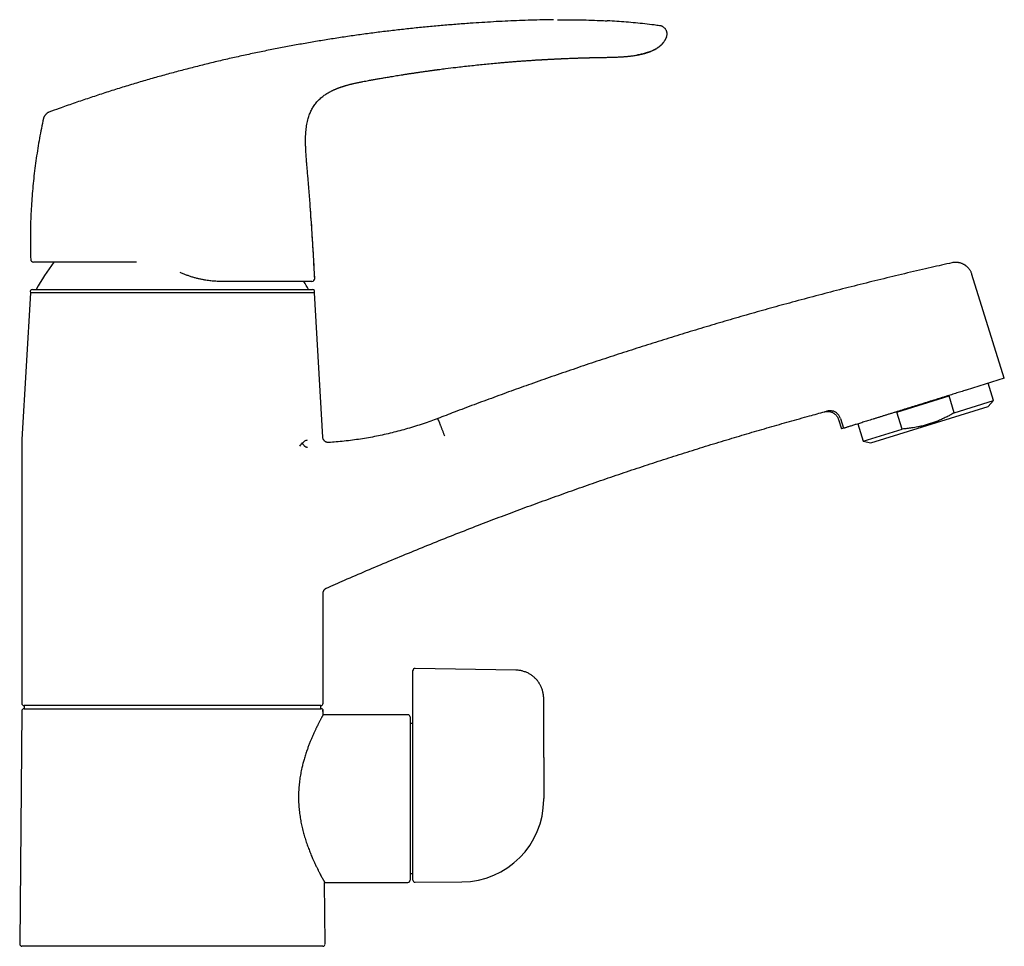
# Model space of a CAD drawing. Header units: millimetres. Extents: x 8 to 597, y 12 to 456.
# Tile 8 of 8: x 424 to 597, y 293 to 456. Entities that reach past the tile are written whole.
import ezdxf

# ---------------------------------------------------------------- set-up
doc = ezdxf.new("R2010")
doc.units = ezdxf.units.MM

msp = doc.modelspace()

# ---------------------------------------------------------------- linework, layer by layer
at = {"color": 7, "linetype": 'Continuous', "lineweight": 30}
for p, q in [((527.78, 449.49), (527.77, 449.49)), ((485.47, 445.47), (485.48, 445.47)), ((426.19, 413.46), (426.19, 413.46)), ((444.3, 413.46), (444.27, 413.46)), ((475.65, 410.59), (475.51, 413.26)), ((596.92, 393.03), (591.24, 411.28)), ((459.13, 410.06), (459.12, 410.06)), ((425.64, 408.07), (424.15, 382.23)), ((475.59, 408.07), (425.64, 408.07)), ((425.99, 408.65), (475.23, 408.65)), ((477.05, 382.66), (475.59, 408.07)), ((596.92, 393.03), (590.24, 390.95)), ((595.01, 389.1), (594.06, 392.14)), ((578.05, 387.07), (587.2, 389.92)), ((588.13, 386.96), (587.2, 389.92)), ((590.2, 390.93), (590.24, 390.95)), ((573.44, 381.66), (594.07, 388.08)), ((588.13, 386.96), (595.01, 389.1)), ((594.07, 388.08), (595.01, 389.1)), ((578.97, 384.1), (578.05, 387.07)), ((497.42, 385.6), (497.42, 385.59)), ((567.75, 385.8), (568.28, 384.11)), ((568.13, 385.93), (568.66, 384.22)), ((571.15, 385), (572.09, 381.96)), ((568.66, 384.22), (568.28, 384.11)), ((572.09, 381.96), (578.97, 384.1)), ((424.11, 381.08), (424.11, 335.85)), ((572.09, 381.96), (573.44, 381.66)), ((477.11, 335.85), (477.11, 355.2)), ((492.91, 339.58), (492.91, 341.6)), ((511, 341.69), (493.32, 342)), ((492.91, 335.22), (492.91, 339.58)), ((515.91, 326.33), (515.91, 336.69)), ((424.11, 334.51), (423.75, 293.51)), ((424.51, 335.45), (424.51, 334.9)), ((476.71, 335.45), (424.51, 335.45)), ((424.51, 334.9), (476.53, 334.9)), ((476.72, 334.9), (476.72, 335.45)), ((477.12, 334.51), (477.14, 334.6)), ((477.12, 333.85), (477.12, 334.51)), ((492.01, 333.85), (477.12, 333.85)), ((492.41, 333.45), (492.41, 304.75)), ((492.91, 304.76), (492.91, 332.92)), ((492.91, 332.3), (492.41, 332.3)), ((515.91, 318.93), (515.91, 319.11)), ((492.41, 305.9), (492.91, 305.9)), ((477.47, 293.51), (477.38, 304.35)), ((477.38, 304.35), (492.01, 304.35)), ((493.31, 304.36), (501.54, 304.43)), ((450.61, 293.1), (424.15, 293.1)), ((477.07, 293.1), (450.61, 293.1))]:
    msp.add_line(p, q, dxfattribs=at)
at = {"color": 7, "linetype": 'Continuous', "lineweight": 30, "flags": 128}
for points in [[(525.34, 449.46), (525.55, 449.46), (525.78, 449.46), (526.01, 449.47), (526.28, 449.47), (526.53, 449.48), (526.76, 449.48), (526.97, 449.48), (527.16, 449.49), (527.32, 449.49), (527.45, 449.49), (527.57, 449.49), (527.66, 449.49), (527.72, 449.49), (527.74, 449.49), (527.76, 449.49), (527.76, 449.49), (527.76, 449.49), (527.76, 449.49), (527.76, 449.49), (527.77, 449.49), (527.77, 449.49), (527.77, 449.49), (527.77, 449.49), (527.77, 449.49), (527.77, 449.49), (527.77, 449.49), (527.77, 449.49), (527.77, 449.49), (527.77, 449.49), (527.77, 449.49), (527.77, 449.49)], [(515.91, 326.33), (515.91, 322.28), (515.91, 319.1)]]:
    msp.add_lwpolyline(points, dxfattribs=at)
at = {"color": 7, "linetype": 'Continuous', "lineweight": 30}
for centre, radius, start, end in [((426.19, 413.96), 0.5, 181.9749, 270.0589), ((470.25, 384.16), 50, 144.1225, 150.6663), ((475.15, 410.57), 0.5, 270.1281, 3.1426), ((430.98, 384.16), 50, 29.3337, 31.2095), ((425.99, 408.25), 0.4, 90, 207.8268), ((475.23, 408.25), 0.4, 332.1732, 90), ((444.11, 381.08), 20, 176.6981, 180), ((424.51, 335.85), 0.4, 180, 270), ((424.51, 334.5), 0.4, 90, 179.5), ((476.71, 335.85), 0.4, 270, 0), ((492.01, 333.45), 0.4, 0, 90), ((501.41, 318.93), 14.5, 270.5, 0), ((492.01, 304.75), 0.4, 270, 0), ((493.31, 304.76), 0.4, 180, 270.5), ((424.15, 293.5), 0.4, 179.5, 270), ((477.07, 293.5), 0.4, 270, 0.5)]:
    msp.add_arc(centre, radius, start, end, dxfattribs=at)
for points, knots in [([(517.65, 456.09), (517.52, 456.09), (516.72, 456.09), (515.23, 456.06), (513.19, 456), (511.15, 455.93), (509.11, 455.84), (507.07, 455.73), (505.04, 455.6), (502.83, 455.46), (500.45, 455.28), (497.9, 455.07), (495.36, 454.84), (492.82, 454.58), (490.28, 454.3), (487.75, 454), (485.22, 453.68), (482.69, 453.33), (480.17, 452.96), (477.67, 452.57), (475.18, 452.15), (472.71, 451.72), (470.25, 451.27), (467.77, 450.78), (465.29, 450.27), (462.79, 449.74), (460.29, 449.18), (457.8, 448.59), (455.32, 447.98), (452.87, 447.35), (450.43, 446.7), (447.99, 446.03), (445.54, 445.33), (443.08, 444.59), (440.6, 443.83), (438.12, 443.03), (435.65, 442.21), (433.18, 441.37), (430.92, 440.57), (429.49, 440.05), (428.88, 439.82)], [0, 0, 0, 0, 0.004189, 0.026708, 0.049229, 0.071746, 0.094257, 0.116757, 0.139243, 0.161711, 0.189931, 0.218128, 0.246304, 0.274463, 0.302608, 0.330741, 0.358866, 0.386986, 0.415103, 0.44322, 0.470838, 0.498463, 0.526098, 0.553745, 0.581912, 0.6101, 0.638311, 0.666551, 0.694824, 0.722626, 0.750467, 0.778351, 0.806282, 0.834834, 0.863443, 0.892113, 0.920848, 0.949652, 0.978531, 1, 1, 1, 1]), ([(518.35, 456.1), (518.9, 456.1), (520.1, 456.11), (521.94, 456.09), (523.86, 456.04), (525.56, 455.98), (526.63, 455.92), (527.05, 455.9)], [0, 0, 0, 0, 0.1914791, 0.4124757, 0.6333675, 0.8541431, 1, 1, 1, 1]), ([(536.3, 455.04), (535.97, 455.09), (535.1, 455.2), (533.68, 455.37), (532.05, 455.53), (530.41, 455.68), (528.77, 455.8), (527.65, 455.87), (527.07, 455.9), (527.05, 455.9)], [0, 0, 0, 0, 0.106353, 0.283344, 0.460371, 0.637495, 0.814779, 0.992284, 1, 1, 1, 1]), ([(537.5, 453.03), (537.52, 453.08), (537.56, 453.18), (537.6, 453.35), (537.62, 453.51), (537.62, 453.68), (537.6, 453.85), (537.56, 454.02), (537.5, 454.19), (537.41, 454.35), (537.31, 454.5), (537.19, 454.64), (537.05, 454.76), (536.89, 454.86), (536.74, 454.94), (536.58, 455), (536.43, 455.03), (536.34, 455.04), (536.3, 455.05)], [0, 0, 0, 0, 0.0594791, 0.1227002, 0.1843029, 0.2457406, 0.3078792, 0.3710077, 0.4350899, 0.5001726, 0.5667656, 0.6350116, 0.7038212, 0.7713709, 0.8358406, 0.8961218, 0.9523425, 1, 1, 1, 1]), ([(536.3, 455.05), (536.3, 455.05), (536.3, 455.05), (536.3, 455.05), (536.3, 455.05)], [0, 0, 0, 0, 0.270547, 1, 1, 1, 1]), ([(527.76, 449.49), (527.9, 449.5), (528.17, 449.5), (528.55, 449.51), (528.91, 449.53), (529.24, 449.55), (529.55, 449.56), (529.83, 449.58), (530.07, 449.6), (530.28, 449.62), (530.48, 449.63), (530.67, 449.65), (530.87, 449.67), (531.08, 449.7), (531.33, 449.73), (531.63, 449.76), (531.98, 449.82), (532.34, 449.88), (532.69, 449.94), (533.04, 450.02), (533.37, 450.1), (533.66, 450.17), (533.9, 450.24), (534.1, 450.3), (534.3, 450.37), (534.48, 450.43), (534.65, 450.49), (534.86, 450.57), (535.09, 450.67), (535.37, 450.8), (535.6, 450.93), (535.79, 451.04), (535.94, 451.14), (536.1, 451.25), (536.26, 451.38), (536.43, 451.52), (536.59, 451.67), (536.74, 451.83), (536.88, 451.99), (537.02, 452.16), (537.16, 452.36), (537.29, 452.58), (537.4, 452.8), (537.46, 452.95), (537.49, 453.02)], [0, 0, 0, 0, 0.0376733, 0.0728728, 0.1055999, 0.1358558, 0.1636414, 0.1889573, 0.2118033, 0.2305737, 0.2478083, 0.2654651, 0.283734, 0.3026287, 0.3221611, 0.353315, 0.3860216, 0.4203129, 0.455636, 0.4891591, 0.5205699, 0.549946, 0.5704917, 0.5900038, 0.6085247, 0.6260923, 0.642781, 0.6593928, 0.6860988, 0.7135633, 0.7418237, 0.7582595, 0.7749877, 0.792029, 0.8100052, 0.830151, 0.852485, 0.870657, 0.8900317, 0.9105962, 0.9323411, 0.9552659, 0.9793858, 1, 1, 1, 1]), ([(537.5, 453.03), (537.47, 452.94), (537.4, 452.77), (537.27, 452.53), (537.13, 452.3), (536.97, 452.08), (536.78, 451.85), (536.56, 451.63), (536.3, 451.4), (536.03, 451.19), (535.73, 450.99), (535.41, 450.81), (535.05, 450.64), (534.69, 450.49), (534.32, 450.36), (533.95, 450.25), (533.57, 450.14), (533.12, 450.03), (532.72, 449.94), (532.43, 449.89), (532.35, 449.88)], [0, 0, 0, 0, 0.0429392, 0.0858592, 0.1288347, 0.1719053, 0.2150808, 0.2691649, 0.3233057, 0.3773812, 0.4313272, 0.4929755, 0.5547423, 0.6166474, 0.6786187, 0.7405152, 0.8022794, 0.8639679, 0.9606475, 1, 1, 1, 1]), ([(485.48, 445.47), (485.56, 445.49), (485.73, 445.52), (486.01, 445.57), (486.31, 445.62), (486.64, 445.68), (487, 445.74), (487.37, 445.81), (487.76, 445.88), (488.17, 445.95), (488.6, 446.02), (489.06, 446.1), (489.54, 446.17), (490.04, 446.26), (490.57, 446.34), (491.12, 446.43), (491.69, 446.52), (492.29, 446.61), (492.89, 446.7), (493.51, 446.79), (494.14, 446.89), (494.79, 446.98), (495.46, 447.07), (496.01, 447.15), (496.42, 447.21), (496.67, 447.24), (496.88, 447.27), (497.06, 447.29), (497.25, 447.32), (497.44, 447.34), (497.9, 447.4), (498.91, 447.53), (500.68, 447.75), (502.94, 448.01), (505.42, 448.27), (507.31, 448.45), (508.6, 448.56), (509.31, 448.62), (510.02, 448.68), (510.71, 448.74), (511.4, 448.79), (512.09, 448.84), (512.8, 448.89), (513.51, 448.94), (514.21, 448.99), (514.67, 449.02), (514.9, 449.03)], [0, 0, 0, 0, 0.008544, 0.017995, 0.028353, 0.039618, 0.051789, 0.064868, 0.078031, 0.091999, 0.106774, 0.122355, 0.138743, 0.155899, 0.173857, 0.192618, 0.212182, 0.232549, 0.253718, 0.274413, 0.295822, 0.317944, 0.340781, 0.36433, 0.37395, 0.382949, 0.389268, 0.395587, 0.401905, 0.408224, 0.414542, 0.449295, 0.511353, 0.595305, 0.679257, 0.76321, 0.787144, 0.811078, 0.835013, 0.858925, 0.881721, 0.904859, 0.92874, 0.953363, 0.976908, 1, 1, 1, 1]), ([(514.9, 449.03), (514.94, 449.03), (515.03, 449.04), (515.17, 449.05), (515.3, 449.05), (515.43, 449.06), (515.53, 449.07), (515.63, 449.07), (515.72, 449.08), (515.84, 449.09), (515.97, 449.09), (516.14, 449.1), (516.32, 449.11), (516.51, 449.12), (516.68, 449.13), (516.85, 449.14), (517.02, 449.15), (517.18, 449.16), (517.34, 449.17), (517.5, 449.18), (517.67, 449.18), (517.84, 449.19), (518.01, 449.2), (518.16, 449.21), (518.31, 449.22), (518.47, 449.22), (518.63, 449.23), (518.77, 449.24), (518.91, 449.24), (519.04, 449.25), (519.17, 449.25), (519.3, 449.26), (519.44, 449.27), (519.6, 449.27), (519.77, 449.28), (519.94, 449.29), (520.09, 449.29), (520.34, 449.3), (520.7, 449.32), (521.19, 449.34), (521.6, 449.35), (521.94, 449.36), (522.18, 449.37), (522.43, 449.38), (522.67, 449.39), (522.85, 449.39), (522.98, 449.4), (523.06, 449.4), (523.13, 449.4), (523.2, 449.4), (523.28, 449.4), (523.36, 449.41), (523.45, 449.41), (523.54, 449.41), (523.66, 449.42), (523.8, 449.42), (523.95, 449.42), (524.08, 449.43), (524.2, 449.43), (524.31, 449.43), (524.42, 449.43), (524.53, 449.44), (524.63, 449.44), (524.72, 449.44), (524.8, 449.44), (524.87, 449.44), (524.92, 449.45), (524.98, 449.45), (525.04, 449.45), (525.1, 449.45), (525.17, 449.45), (525.25, 449.45), (525.31, 449.45), (525.34, 449.45)], [0, 0, 0, 0, 0.011631, 0.025187, 0.038726, 0.050627, 0.060427, 0.068847, 0.07769, 0.087042, 0.100246, 0.116209, 0.134558, 0.152187, 0.167955, 0.184612, 0.199747, 0.214904, 0.229821, 0.244749, 0.260511, 0.278394, 0.293219, 0.307481, 0.321333, 0.33607, 0.351683, 0.365691, 0.37799, 0.390011, 0.402241, 0.414677, 0.427297, 0.441857, 0.458663, 0.475659, 0.489785, 0.502209, 0.54575, 0.591768, 0.63951, 0.662545, 0.685901, 0.709564, 0.732604, 0.753409, 0.761058, 0.768355, 0.7753, 0.781895, 0.788499, 0.796379, 0.805491, 0.813326, 0.824103, 0.839516, 0.854765, 0.86812, 0.878191, 0.888807, 0.900485, 0.911758, 0.922241, 0.933026, 0.940034, 0.94763, 0.95388, 0.959415, 0.96546, 0.971969, 0.979902, 0.989539, 1, 1, 1, 1]), ([(474.04, 434.3), (474.03, 434.52), (474.03, 434.96), (474.04, 435.57), (474.07, 436.15), (474.12, 436.66), (474.18, 437.18), (474.26, 437.7), (474.36, 438.21), (474.48, 438.68), (474.61, 439.1), (474.74, 439.47), (474.88, 439.83), (475.05, 440.18), (475.23, 440.52), (475.43, 440.85), (475.65, 441.17), (475.89, 441.48), (476.15, 441.78), (476.43, 442.07), (476.73, 442.35), (477.03, 442.6), (477.33, 442.81), (477.61, 443), (477.89, 443.18), (478.17, 443.34), (478.42, 443.48), (478.63, 443.58), (478.8, 443.66), (478.96, 443.74), (479.12, 443.81), (479.27, 443.88), (479.41, 443.93), (479.55, 443.99), (479.69, 444.05), (479.84, 444.1), (479.98, 444.16), (480.12, 444.2), (480.25, 444.25), (480.38, 444.29), (480.5, 444.33), (480.62, 444.37), (480.73, 444.41), (480.86, 444.45), (480.98, 444.49), (481.12, 444.53), (481.26, 444.57), (481.42, 444.61), (481.59, 444.66), (481.78, 444.71), (481.98, 444.76), (482.19, 444.81), (482.42, 444.86), (482.67, 444.92), (482.95, 444.98), (483.23, 445.04), (483.52, 445.1), (483.82, 445.16), (484.18, 445.23), (484.61, 445.31), (485.06, 445.4), (485.35, 445.45), (485.47, 445.47)], [0, 0, 0, 0, 0.031529, 0.065324, 0.090967, 0.11666, 0.142419, 0.168251, 0.194131, 0.220011, 0.239385, 0.258711, 0.277978, 0.297165, 0.316278, 0.335396, 0.3546, 0.373961, 0.393547, 0.413426, 0.433682, 0.454379, 0.471121, 0.487829, 0.504347, 0.520551, 0.536357, 0.546023, 0.555533, 0.564916, 0.574217, 0.5835, 0.592853, 0.602359, 0.61207, 0.625371, 0.639071, 0.653116, 0.667418, 0.681861, 0.69632, 0.710656, 0.724735, 0.738431, 0.751634, 0.764266, 0.776297, 0.787769, 0.798837, 0.809724, 0.820629, 0.831711, 0.843089, 0.856273, 0.869979, 0.884216, 0.898966, 0.914184, 0.929812, 0.955029, 0.980802, 1, 1, 1, 1]), ([(427.93, 438.74), (427.81, 438.16), (427.56, 436.99), (427.23, 435.24), (426.93, 433.48), (426.66, 431.72), (426.42, 429.96), (426.21, 428.19), (426.03, 426.41), (425.89, 424.63), (425.77, 422.86), (425.69, 421.07), (425.64, 419.29), (425.62, 417.51), (425.64, 415.73), (425.67, 414.54), (425.69, 413.94)], [0, 0, 0, 0, 0.0714286, 0.1428572, 0.2142859, 0.2857145, 0.3571431, 0.4285716, 0.5, 0.5714284, 0.6428569, 0.7142855, 0.7857141, 0.8571428, 0.9285714, 1, 1, 1, 1]), ([(428.88, 439.82), (428.86, 439.82), (428.83, 439.8), (428.77, 439.78), (428.69, 439.74), (428.61, 439.68), (428.53, 439.62), (428.45, 439.55), (428.37, 439.47), (428.28, 439.38), (428.19, 439.27), (428.11, 439.14), (428.04, 439.03), (427.99, 438.92), (427.95, 438.82), (427.94, 438.76), (427.93, 438.74)], [0, 0, 0, 0, 0.057896, 0.121933, 0.184991, 0.248412, 0.315013, 0.385103, 0.457335, 0.530309, 0.627531, 0.722346, 0.810061, 0.886428, 0.95017, 1, 1, 1, 1]), ([(474.89, 422.79), (474.82, 423.74), (474.68, 425.66), (474.5, 427.86), (474.36, 429.39), (474.29, 430.22), (474.22, 431.06), (474.15, 431.89), (474.1, 432.73), (474.05, 433.53), (474.04, 434.06), (474.04, 434.31)], [0, 0, 0, 0, 0.246819, 0.50047, 0.572944, 0.645419, 0.717891, 0.790361, 0.862831, 0.935319, 1, 1, 1, 1]), ([(474.04, 434.3), (474.04, 434.3), (474.04, 434.31), (474.04, 434.31), (474.04, 434.31)], [0, 0, 0, 0, 0.192316, 1, 1, 1, 1]), ([(475.65, 410.59), (475.62, 411.08), (475.56, 412.2), (475.46, 413.96), (475.35, 415.85), (475.23, 417.71), (475.11, 419.54), (474.99, 421.28), (474.91, 422.4), (474.87, 422.93)], [0, 0, 0, 0, 0.118129, 0.273548, 0.426729, 0.577668, 0.726359, 0.872799, 1, 1, 1, 1]), ([(474.9, 422.79), (474.9, 422.78), (474.9, 422.78), (474.9, 422.78), (474.89, 422.78), (474.89, 422.78)], [0, 0, 0, 0, 0.088651, 0.49452, 1, 1, 1, 1]), ([(475.51, 413.26), (475.46, 414.06), (475.37, 415.64), (475.22, 418.02), (475.07, 420.4), (474.95, 421.98), (474.89, 422.78)], [0, 0, 0, 0, 0.25, 0.5, 0.75, 1, 1, 1, 1]), ([(444.3, 413.46), (444.02, 413.46), (443.45, 413.46), (442.62, 413.46), (441.79, 413.46), (441.02, 413.46), (440.31, 413.46), (439.66, 413.46), (439.02, 413.46), (438.39, 413.46), (437.75, 413.46), (437.1, 413.46), (436.45, 413.46), (435.81, 413.46), (435.19, 413.46), (434.58, 413.46), (433.98, 413.46), (433.39, 413.46), (432.82, 413.46), (432.28, 413.46), (431.74, 413.46), (431.23, 413.46), (430.73, 413.46), (430.26, 413.46), (429.81, 413.46), (429.39, 413.46), (428.98, 413.46), (428.6, 413.46), (428.24, 413.46), (427.91, 413.46), (427.62, 413.46), (427.35, 413.46), (427.12, 413.46), (426.91, 413.46), (426.72, 413.46), (426.57, 413.46), (426.44, 413.46), (426.33, 413.46), (426.25, 413.46), (426.2, 413.46), (426.19, 413.46), (426.19, 413.46)], [0, 0, 0, 0, 0.027636, 0.055289, 0.082943, 0.110579, 0.133145, 0.155726, 0.178311, 0.200891, 0.223457, 0.248065, 0.272692, 0.297326, 0.321952, 0.346559, 0.371858, 0.39718, 0.422508, 0.447829, 0.473127, 0.499068, 0.525033, 0.551006, 0.576971, 0.602912, 0.629701, 0.656516, 0.68334, 0.710155, 0.736945, 0.762867, 0.78881, 0.814762, 0.840707, 0.86663, 0.89329, 0.919971, 0.946659, 0.973341, 1, 1, 1, 1]), ([(587.71, 413.34), (586.5, 413.07), (583.9, 412.49), (579.9, 411.55), (575.73, 410.55), (571.57, 409.52), (567.41, 408.47), (563.26, 407.38), (559.24, 406.3), (555.33, 405.22), (551.55, 404.15), (547.77, 403.06), (544, 401.94), (540.24, 400.8), (536.49, 399.64), (532.74, 398.45), (529, 397.24), (525.26, 396.01), (521.54, 394.76), (517.82, 393.48), (514.18, 392.2), (510.62, 390.93), (507.14, 389.66), (503.66, 388.37), (500.38, 387.14), (498.25, 386.32), (497.29, 385.94)], [0, 0, 0, 0, 0.039347, 0.084696, 0.130045, 0.175394, 0.220743, 0.266092, 0.311442, 0.353012, 0.394582, 0.436152, 0.477722, 0.519292, 0.560862, 0.602432, 0.644002, 0.685572, 0.727142, 0.768712, 0.810282, 0.849477, 0.888672, 0.927866, 0.967061, 1, 1, 1, 1]), ([(591.23, 411.31), (591.2, 411.38), (591.16, 411.53), (591.07, 411.73), (590.97, 411.92), (590.86, 412.09), (590.75, 412.24), (590.64, 412.38), (590.53, 412.5), (590.42, 412.6), (590.32, 412.69), (590.23, 412.77), (590.14, 412.84), (590.04, 412.91), (589.92, 412.98), (589.77, 413.07), (589.59, 413.16), (589.39, 413.24), (589.17, 413.31), (588.95, 413.36), (588.72, 413.4), (588.48, 413.42), (588.23, 413.42), (587.97, 413.4), (587.8, 413.36), (587.71, 413.35)], [0, 0, 0, 0, 0.051853, 0.101839, 0.149628, 0.194926, 0.237479, 0.277072, 0.313532, 0.346719, 0.376529, 0.402882, 0.425867, 0.450196, 0.4842, 0.523423, 0.567794, 0.61718, 0.671367, 0.719978, 0.771483, 0.825596, 0.881981, 0.940257, 1, 1, 1, 1]), ([(459.13, 410.06), (458.98, 410.06), (458.69, 410.07), (458.25, 410.08), (457.82, 410.11), (457.38, 410.15), (456.94, 410.2), (456.45, 410.27), (455.91, 410.37), (455.34, 410.49), (454.78, 410.63), (454.21, 410.79), (453.64, 410.97), (453.07, 411.18), (452.51, 411.4), (452.14, 411.57), (451.95, 411.65)], [0, 0, 0, 0, 0.062654, 0.122623, 0.182592, 0.242841, 0.303089, 0.366387, 0.444364, 0.52234, 0.601057, 0.679774, 0.759454, 0.839134, 0.919567, 1, 1, 1, 1]), ([(475.15, 410.07), (475.15, 410.07), (475.15, 410.07), (475.12, 410.07), (475.06, 410.07), (474.99, 410.07), (474.89, 410.07), (474.78, 410.07), (474.65, 410.07), (474.5, 410.07), (474.33, 410.07), (474.16, 410.06), (473.99, 410.06), (473.8, 410.06), (473.57, 410.06), (473.3, 410.06), (473, 410.06), (472.69, 410.06), (472.38, 410.06), (472.06, 410.06), (471.71, 410.06), (471.32, 410.06), (470.9, 410.06), (470.46, 410.06), (470, 410.06), (469.52, 410.06), (469.01, 410.06), (468.5, 410.06), (467.98, 410.06), (467.46, 410.06), (466.95, 410.06), (466.42, 410.06), (465.87, 410.06), (465.32, 410.06), (464.79, 410.06), (464.31, 410.06), (463.83, 410.06), (463.31, 410.06), (462.74, 410.06), (462.16, 410.06), (461.57, 410.06), (460.97, 410.06), (460.37, 410.06), (459.75, 410.06), (459.34, 410.06), (459.13, 410.06)], [0, 0, 0, 0, 0.0233337, 0.0483553, 0.0733776, 0.0983865, 0.1209935, 0.1436052, 0.1662124, 0.1891543, 0.2121008, 0.2350429, 0.2523271, 0.2696112, 0.2946073, 0.3196147, 0.3446223, 0.3696184, 0.3921681, 0.4147219, 0.4372716, 0.4630108, 0.4887621, 0.5145135, 0.5402528, 0.5662062, 0.5921721, 0.6181379, 0.6440913, 0.6675231, 0.6909594, 0.7143912, 0.7381553, 0.7619241, 0.7856881, 0.8035931, 0.821498, 0.8436481, 0.8657982, 0.8881054, 0.9104209, 0.932736, 0.9550429, 0.9775215, 1, 1, 1, 1]), ([(590.18, 390.93), (590.03, 390.88), (589.74, 390.79), (589.29, 390.65), (588.83, 390.51), (588.36, 390.36), (587.89, 390.21), (587.4, 390.06), (586.91, 389.91), (586.38, 389.74), (585.83, 389.57), (585.24, 389.39), (584.65, 389.2), (584.05, 389.02), (583.44, 388.83), (582.82, 388.63), (582.2, 388.44), (581.59, 388.25), (581, 388.07), (580.41, 387.88), (579.83, 387.7), (579.24, 387.52), (578.67, 387.34), (578.09, 387.16), (577.53, 386.99), (576.97, 386.81), (576.42, 386.64), (575.88, 386.47), (575.36, 386.31), (574.84, 386.15), (574.33, 385.99), (573.83, 385.83), (573.35, 385.68), (572.89, 385.54), (572.45, 385.41), (572.04, 385.28), (571.64, 385.15), (571.26, 385.03), (570.89, 384.92), (570.55, 384.81), (570.23, 384.71), (569.93, 384.62), (569.66, 384.53), (569.41, 384.46), (569.19, 384.39), (568.98, 384.33), (568.81, 384.27), (568.71, 384.24), (568.66, 384.22)], [0, 0, 0, 0, 0.018763, 0.037526, 0.056521, 0.075527, 0.094533, 0.113527, 0.132777, 0.152026, 0.17401, 0.195993, 0.218136, 0.240278, 0.262924, 0.285571, 0.30839, 0.33121, 0.352784, 0.374359, 0.396296, 0.418252, 0.440208, 0.462145, 0.484473, 0.506801, 0.528818, 0.550836, 0.573004, 0.595173, 0.617824, 0.640475, 0.663295, 0.686115, 0.708093, 0.730071, 0.752207, 0.774344, 0.796984, 0.819624, 0.842439, 0.865254, 0.887526, 0.909807, 0.93208, 0.954716, 0.977363, 1, 1, 1, 1]), ([(477.71, 356.11), (478.76, 356.58), (481.11, 357.62), (484.77, 359.19), (488.68, 360.84), (492.6, 362.47), (496.54, 364.07), (500.48, 365.64), (504.32, 367.14), (508.06, 368.57), (511.71, 369.94), (515.36, 371.28), (519.02, 372.6), (522.68, 373.9), (526.36, 375.18), (530.04, 376.43), (533.73, 377.66), (537.43, 378.87), (541.14, 380.05), (544.85, 381.21), (548.5, 382.32), (552.09, 383.39), (555.61, 384.42), (559.14, 385.42), (562.37, 386.33), (564.44, 386.89), (565.33, 387.13)], [0, 0, 0, 0, 0.0372223, 0.0828394, 0.1284566, 0.1740737, 0.2196909, 0.265308, 0.3109252, 0.3527409, 0.3945567, 0.4363724, 0.4781882, 0.5200039, 0.5618196, 0.6036354, 0.6454511, 0.6872669, 0.7290826, 0.7708983, 0.8127141, 0.8521404, 0.8915666, 0.9309929, 0.9704192, 1, 1, 1, 1]), ([(565.32, 387.13), (565.38, 387.15), (565.5, 387.17), (565.68, 387.2), (565.86, 387.2), (566.05, 387.19), (566.25, 387.16), (566.44, 387.11), (566.63, 387.04), (566.81, 386.96), (566.98, 386.85), (567.14, 386.73), (567.28, 386.59), (567.41, 386.45), (567.53, 386.29), (567.62, 386.13), (567.7, 385.96), (567.74, 385.85), (567.75, 385.8)], [0, 0, 0, 0, 0.057503, 0.116855, 0.17789, 0.240403, 0.304151, 0.36886, 0.434226, 0.499927, 0.565631, 0.631006, 0.695729, 0.759497, 0.822032, 0.883092, 0.94247, 1, 1, 1, 1]), ([(568.13, 385.93), (568.05, 386.11), (567.92, 386.43), (567.58, 386.81), (567.23, 387.06), (566.88, 387.22), (566.54, 387.3), (566.13, 387.34), (565.84, 387.29), (565.66, 387.25)], [0, 0, 0, 0, 0.182295, 0.341679, 0.4816, 0.605074, 0.715405, 0.815897, 1, 1, 1, 1]), ([(588.13, 386.96), (588.04, 386.9), (587.73, 386.73), (587.2, 386.44), (586.54, 386.1), (585.86, 385.78), (585.17, 385.49), (584.46, 385.22), (583.73, 384.98), (583, 384.76), (582.33, 384.6), (581.72, 384.47), (581.17, 384.37), (580.53, 384.27), (579.8, 384.17), (579.25, 384.13), (578.97, 384.1)], [0, 0, 0, 0, 0.032292, 0.109468, 0.186685, 0.263892, 0.341053, 0.419875, 0.498758, 0.577641, 0.656462, 0.713551, 0.77065, 0.827741, 0.913869, 1, 1, 1, 1]), ([(497.28, 385.96), (496.88, 385.8), (496.03, 385.48), (494.72, 385.02), (493.35, 384.58), (491.98, 384.16), (490.61, 383.78), (489.24, 383.43), (487.87, 383.11), (486.49, 382.82), (485.1, 382.56), (483.69, 382.33), (482.27, 382.13), (480.84, 381.96), (479.46, 381.82), (478.55, 381.76), (478.12, 381.72)], [0, 0, 0, 0, 0.065865, 0.138606, 0.211347, 0.284088, 0.356829, 0.428271, 0.499713, 0.571155, 0.642597, 0.715497, 0.788397, 0.861297, 0.934198, 1, 1, 1, 1]), ([(497.42, 385.6), (497.4, 385.64), (497.37, 385.71), (497.34, 385.8), (497.31, 385.87), (497.29, 385.92), (497.28, 385.95), (497.28, 385.96), (497.28, 385.96), (497.28, 385.96)], [0, 0, 0, 0, 0.166272, 0.332549, 0.498821, 0.665249, 0.831682, 0.998111, 1, 1, 1, 1]), ([(497.42, 385.6), (497.42, 385.6), (497.42, 385.58), (497.44, 385.54), (497.47, 385.47), (497.5, 385.39), (497.54, 385.29), (497.58, 385.17), (497.64, 385.04), (497.69, 384.89), (497.76, 384.72), (497.83, 384.54), (497.9, 384.35), (497.98, 384.15), (498.06, 383.93), (498.15, 383.71), (498.23, 383.49), (498.31, 383.27), (498.39, 383.08), (498.43, 382.96), (498.46, 382.9)], [0, 0, 0, 0, 0.0570673, 0.1143386, 0.1716098, 0.2286771, 0.2857445, 0.3430157, 0.400287, 0.4573543, 0.5144216, 0.5716928, 0.6289641, 0.6860314, 0.7430987, 0.8003699, 0.8576412, 0.9147085, 0.9573542, 1, 1, 1, 1]), ([(473.03, 381.07), (473.09, 381.18), (473.23, 381.4), (473.38, 381.57), (473.45, 381.65)], [0, 0, 0, 0, 0.499767, 1, 1, 1, 1]), ([(473.45, 381.65), (473.46, 381.65), (473.47, 381.65), (473.48, 381.64), (473.48, 381.64), (473.48, 381.63), (473.48, 381.63)], [0, 0, 0, 0, 0.606082, 0.819687, 0.912136, 1, 1, 1, 1]), ([(473.48, 381.63), (473.55, 381.7), (473.7, 381.85), (473.92, 382.01), (474.14, 382.12), (474.28, 382.15), (474.35, 382.17)], [0, 0, 0, 0, 0.251528, 0.500119, 0.748648, 1, 1, 1, 1]), ([(474.36, 380.82), (474.33, 380.83), (474.26, 380.84), (474.17, 380.88), (474.09, 380.92), (474.02, 380.96), (473.97, 380.99), (473.94, 381.01), (473.91, 381.04), (473.88, 381.06), (473.86, 381.08), (473.84, 381.09), (473.79, 381.14), (473.71, 381.23), (473.61, 381.36), (473.54, 381.49), (473.51, 381.58), (473.49, 381.63)], [0, 0, 0, 0, 0.087883, 0.170069, 0.24552, 0.313429, 0.348617, 0.381065, 0.410708, 0.437501, 0.461409, 0.482411, 0.500491, 0.626404, 0.752714, 0.877766, 1, 1, 1, 1]), ([(478.12, 381.72), (478.08, 381.72), (478, 381.72), (477.89, 381.73), (477.79, 381.76), (477.69, 381.79), (477.62, 381.82), (477.55, 381.85), (477.5, 381.89), (477.44, 381.93), (477.37, 381.99), (477.29, 382.07), (477.22, 382.17), (477.15, 382.28), (477.1, 382.4), (477.07, 382.53), (477.06, 382.62), (477.05, 382.66)], [0, 0, 0, 0, 0.076364, 0.148529, 0.215371, 0.27597, 0.329623, 0.37583, 0.414262, 0.449934, 0.509886, 0.584267, 0.672343, 0.746574, 0.826778, 0.911738, 1, 1, 1, 1]), ([(477.11, 355.2), (477.11, 355.23), (477.11, 355.3), (477.13, 355.41), (477.16, 355.53), (477.21, 355.64), (477.27, 355.74), (477.33, 355.83), (477.41, 355.92), (477.5, 355.99), (477.6, 356.06), (477.67, 356.1), (477.71, 356.12)], [0, 0, 0, 0, 0.080448, 0.174394, 0.282157, 0.403633, 0.491953, 0.585657, 0.684158, 0.78669, 0.892325, 1, 1, 1, 1]), ([(493.32, 342), (493.29, 342), (493.23, 341.99), (493.16, 341.97), (493.11, 341.94), (493.08, 341.92), (493.05, 341.9), (493, 341.86), (492.96, 341.79), (492.93, 341.72), (492.91, 341.65), (492.91, 341.61), (492.91, 341.59)], [0, 0, 0, 0, 0.148336, 0.2758297, 0.3458893, 0.4025116, 0.4502143, 0.5456951, 0.6728095, 0.8270298, 0.9119149, 1, 1, 1, 1]), ([(515.91, 336.69), (515.91, 336.8), (515.91, 337.02), (515.87, 337.34), (515.82, 337.64), (515.76, 337.92), (515.68, 338.18), (515.6, 338.43), (515.51, 338.65), (515.41, 338.86), (515.31, 339.07), (515.2, 339.26), (515.09, 339.43), (514.99, 339.58), (514.89, 339.71), (514.8, 339.84), (514.7, 339.96), (514.58, 340.09), (514.45, 340.23), (514.3, 340.37), (514.12, 340.53), (513.92, 340.68), (513.7, 340.84), (513.46, 340.99), (513.22, 341.13), (512.96, 341.25), (512.68, 341.36), (512.4, 341.46), (512.13, 341.54), (511.86, 341.6), (511.59, 341.65), (511.3, 341.68), (511.1, 341.69), (511, 341.69)], [0, 0, 0, 0, 0.043373, 0.084616, 0.12377, 0.160871, 0.195947, 0.229022, 0.260119, 0.289257, 0.320184, 0.348601, 0.374532, 0.397994, 0.419001, 0.437679, 0.457394, 0.479709, 0.504631, 0.532136, 0.562174, 0.594737, 0.629816, 0.667403, 0.70234, 0.739181, 0.777915, 0.818535, 0.852389, 0.88745, 0.923725, 0.961231, 1, 1, 1, 1]), ([(476.53, 334.9), (476.56, 334.9), (476.61, 334.9), (476.68, 334.9), (476.73, 334.9), (476.76, 334.9), (476.75, 334.9), (476.75, 334.9)], [0, 0, 0, 0, 0.2240954, 0.4481559, 0.6721066, 0.8960064, 1, 1, 1, 1]), ([(477.14, 334.6), (477.14, 334.63), (477.12, 334.67), (477.09, 334.73), (477.05, 334.78), (477.01, 334.81), (476.97, 334.85), (476.91, 334.87), (476.84, 334.9), (476.79, 334.9), (476.76, 334.9)], [0, 0, 0, 0, 0.146061, 0.27624, 0.386595, 0.475673, 0.573957, 0.69625, 0.839858, 1, 1, 1, 1]), ([(476.93, 334.51), (476.97, 334.53), (477.05, 334.56), (477.13, 334.6), (477.14, 334.6), (477.14, 334.6)], [0, 0, 0, 0, 0.331296, 0.665293, 1, 1, 1, 1]), ([(477.11, 334.51), (477.11, 334.51), (477.12, 334.51), (477.09, 334.51), (477.03, 334.51), (476.96, 334.51), (476.93, 334.51)], [0, 0, 0, 0, 0.142857, 0.428571, 0.714286, 1, 1, 1, 1]), ([(492.91, 332.92), (492.91, 332.94), (492.91, 332.98), (492.91, 333.07), (492.91, 333.18), (492.91, 333.31), (492.91, 333.46), (492.91, 333.62), (492.91, 333.8), (492.91, 333.99), (492.91, 334.21), (492.91, 334.46), (492.91, 334.71), (492.91, 334.96), (492.91, 335.13), (492.91, 335.22)], [0, 0, 0, 0, 0.069732, 0.139786, 0.209647, 0.279734, 0.350142, 0.420204, 0.490104, 0.560202, 0.648238, 0.735998, 0.824015, 0.912111, 1, 1, 1, 1]), ([(477.12, 333.85), (477.12, 333.85), (477.12, 333.85), (477.11, 333.84), (477.09, 333.8), (477.06, 333.73), (477.01, 333.65), (476.95, 333.54), (476.88, 333.42), (476.81, 333.27), (476.72, 333.11), (476.63, 332.94), (476.53, 332.74), (476.42, 332.52), (476.3, 332.29), (476.17, 332.04), (476.05, 331.8), (475.95, 331.58), (475.86, 331.39), (475.76, 331.19), (475.66, 330.96), (475.54, 330.72), (475.42, 330.45), (475.3, 330.17), (475.18, 329.89), (475.06, 329.63), (474.96, 329.37), (474.85, 329.11), (474.74, 328.83), (474.63, 328.54), (474.51, 328.24), (474.4, 327.93), (474.28, 327.59), (474.15, 327.22), (474.02, 326.81), (473.89, 326.4), (473.77, 326), (473.66, 325.61), (473.56, 325.24), (473.47, 324.87), (473.37, 324.45), (473.27, 323.99), (473.18, 323.49), (473.09, 322.97), (473.01, 322.45), (472.94, 321.92), (472.88, 321.38), (472.84, 320.84), (472.81, 320.29), (472.79, 319.75), (472.79, 319.21), (472.8, 318.66), (472.82, 318.12), (472.86, 317.57), (472.91, 317.03), (472.97, 316.48), (473.05, 315.96), (473.13, 315.45), (473.22, 314.95), (473.32, 314.46), (473.43, 313.98), (473.55, 313.5), (473.67, 313.03), (473.8, 312.57), (473.94, 312.11), (474.09, 311.65), (474.24, 311.2), (474.39, 310.75), (474.55, 310.32), (474.72, 309.9), (474.88, 309.49), (475.04, 309.09), (475.15, 308.83), (475.21, 308.71)], [0, 0, 0, 0, 0.005595, 0.021586, 0.037578, 0.053693, 0.069809, 0.086095, 0.102413, 0.117705, 0.133022, 0.148472, 0.163921, 0.179464, 0.195007, 0.210679, 0.226372, 0.236747, 0.247123, 0.257522, 0.267921, 0.280504, 0.293088, 0.305711, 0.318335, 0.328941, 0.339548, 0.350177, 0.360807, 0.37231, 0.383813, 0.395346, 0.406879, 0.42086, 0.434841, 0.448881, 0.46292, 0.474747, 0.486573, 0.498439, 0.510304, 0.525459, 0.540637, 0.555952, 0.571267, 0.58669, 0.602112, 0.617689, 0.633297, 0.648461, 0.663653, 0.67901, 0.694366, 0.709844, 0.725322, 0.740965, 0.756639, 0.771238, 0.78586, 0.800599, 0.815339, 0.830162, 0.844984, 0.859917, 0.87487, 0.890348, 0.905845, 0.921449, 0.937053, 0.952732, 0.968412, 0.984196, 1, 1, 1, 1]), ([(475.21, 308.71), (475.25, 308.62), (475.32, 308.44), (475.44, 308.19), (475.55, 307.94), (475.67, 307.68), (475.79, 307.42), (475.92, 307.15), (476.05, 306.89), (476.17, 306.65), (476.27, 306.43), (476.37, 306.24), (476.47, 306.05), (476.56, 305.88), (476.64, 305.71), (476.72, 305.56), (476.8, 305.41), (476.88, 305.26), (476.96, 305.12), (477.04, 304.97), (477.11, 304.85), (477.17, 304.74), (477.22, 304.65), (477.26, 304.57), (477.29, 304.51), (477.33, 304.45), (477.35, 304.4), (477.37, 304.36), (477.38, 304.35), (477.38, 304.35), (477.38, 304.35)], [0, 0, 0, 0, 0.03275, 0.0655, 0.098328, 0.131156, 0.170911, 0.210666, 0.250568, 0.29047, 0.324041, 0.357613, 0.391281, 0.424948, 0.457734, 0.490519, 0.523403, 0.556286, 0.596218, 0.636148, 0.676274, 0.716399, 0.750258, 0.784116, 0.818102, 0.852088, 0.899859, 0.947722, 0.990032, 1, 1, 1, 1])]:
    msp.add_open_spline(points, degree=3, knots=knots, dxfattribs=at)

doc.saveas('drawing.dxf')
